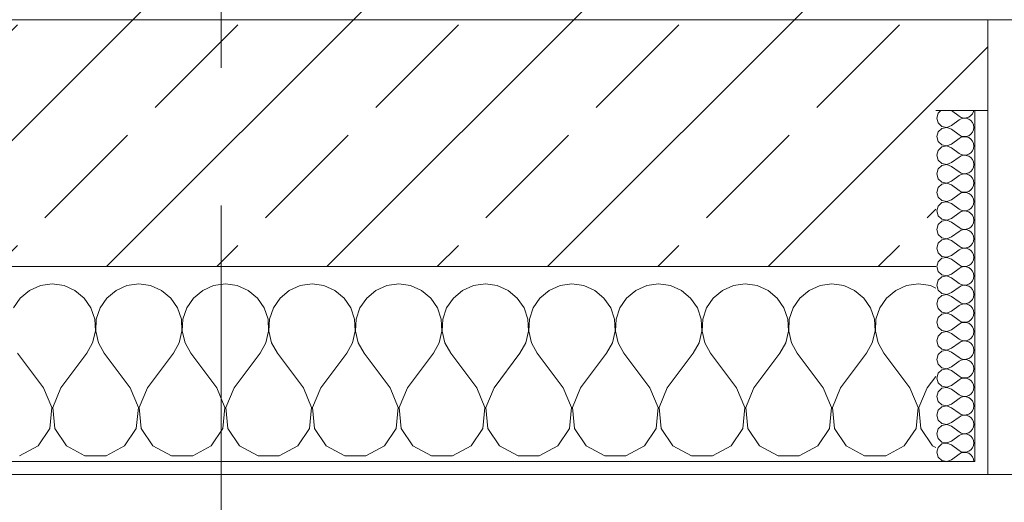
# Model space of a CAD drawing. Header units: metres. Extents: x -3.6 to 84.5, y -11 to 16.8.
# Tile 49 of 256: x 7.575 to 8.333, y -0.176 to 0.195. Entities that reach past the tile are written whole.
import ezdxf

# ---------------------------------------------------------------- set-up
doc = ezdxf.new("R2010")
doc.units = ezdxf.units.M
doc.header["$MEASUREMENT"] = 0
doc.linetypes.add('Strichlinie doppelt', pattern=[0.546806, 0.264583, -0.105833, 0.070556, -0.105833])
for name, color, linetype in [('451 - Universal.Achsen Raster', 7, 'Continuous'), ('604 - Struktur.Wand Aussen', 7, 'Continuous'), ('Neubau_653 - Abdeckung.TB Verkofferung', 7, 'Continuous')]:
    doc.layers.add(name, color=color, linetype=linetype)
pattern_1 = [(0, (0, 0), (0, 0.0866025), [0, -0.05]), (0, (0.025, 0.0433), (0, 0.0866025), [0, -0.05])]

# ---------------------------------------------------------------- blocks, each defined once
blk = doc.blocks.new('*X76')
at = {"layer": '604 - Struktur.Wand Aussen', "color": 7, "linetype": 'Continuous', "lineweight": 5}
for p, q in [((7.58248, -0.01331), (7.57539, -0.01918)), ((7.59089, -0.0096), (7.58248, -0.01331)), ((7.6, -0.00833), (7.59089, -0.0096)), ((7.60911, -0.0096), (7.6, -0.00833)), ((7.61752, -0.01331), (7.60911, -0.0096)), ((7.62461, -0.01918), (7.61752, -0.01331)), ((7.64914, -0.01331), (7.64206, -0.01918)), ((7.65756, -0.0096), (7.64914, -0.01331)), ((7.66667, -0.00833), (7.65756, -0.0096)), ((7.67578, -0.0096), (7.66667, -0.00833)), ((7.68419, -0.01331), (7.67578, -0.0096)), ((7.69127, -0.01918), (7.68419, -0.01331)), ((7.71581, -0.01331), (7.70873, -0.01918)), ((7.72422, -0.0096), (7.71581, -0.01331)), ((7.73333, -0.00833), (7.72422, -0.0096)), ((7.74244, -0.0096), (7.73333, -0.00833)), ((7.75086, -0.01331), (7.74244, -0.0096)), ((7.75794, -0.01918), (7.75086, -0.01331)), ((7.78248, -0.01331), (7.77539, -0.01918)), ((7.79089, -0.0096), (7.78248, -0.01331)), ((7.8, -0.00833), (7.79089, -0.0096)), ((7.80911, -0.0096), (7.8, -0.00833)), ((7.81752, -0.01331), (7.80911, -0.0096)), ((7.82461, -0.01918), (7.81752, -0.01331)), ((7.84914, -0.01331), (7.84206, -0.01918)), ((7.85756, -0.0096), (7.84914, -0.01331)), ((7.86667, -0.00833), (7.85756, -0.0096)), ((7.87578, -0.0096), (7.86667, -0.00833)), ((7.88419, -0.01331), (7.87578, -0.0096)), ((7.89127, -0.01918), (7.88419, -0.01331)), ((7.91581, -0.01331), (7.90873, -0.01918)), ((7.92422, -0.0096), (7.91581, -0.01331)), ((7.93333, -0.00833), (7.92422, -0.0096)), ((7.94244, -0.0096), (7.93333, -0.00833)), ((7.95086, -0.01331), (7.94244, -0.0096)), ((7.95794, -0.01918), (7.95086, -0.01331)), ((7.98248, -0.01331), (7.97539, -0.01918)), ((7.99089, -0.0096), (7.98248, -0.01331)), ((8, -0.00833), (7.99089, -0.0096)), ((8.00911, -0.0096), (8, -0.00833)), ((8.01752, -0.01331), (8.00911, -0.0096)), ((8.02461, -0.01918), (8.01752, -0.01331)), ((8.04914, -0.01331), (8.04206, -0.01918)), ((8.05756, -0.0096), (8.04914, -0.01331)), ((8.06667, -0.00833), (8.05756, -0.0096)), ((8.07578, -0.0096), (8.06667, -0.00833)), ((8.08419, -0.01331), (8.07578, -0.0096)), ((8.09127, -0.01918), (8.08419, -0.01331)), ((8.11581, -0.01331), (8.10873, -0.01918)), ((8.12422, -0.0096), (8.11581, -0.01331)), ((8.13333, -0.00833), (8.12422, -0.0096)), ((8.14244, -0.0096), (8.13333, -0.00833)), ((8.15086, -0.01331), (8.14244, -0.0096)), ((8.15794, -0.01918), (8.15086, -0.01331)), ((8.18248, -0.01331), (8.17539, -0.01918)), ((8.19089, -0.0096), (8.18248, -0.01331)), ((8.2, -0.00833), (8.19089, -0.0096)), ((8.20911, -0.0096), (8.2, -0.00833)), ((8.21752, -0.01331), (8.20911, -0.0096)), ((8.22461, -0.01918), (8.21752, -0.01331)), ((8.24914, -0.01331), (8.24206, -0.01918)), ((8.25756, -0.0096), (8.24914, -0.01331)), ((8.26667, -0.00833), (8.25756, -0.0096)), ((8.27578, -0.0096), (8.26667, -0.00833)), ((8.28, -0.01146), (8.27578, -0.0096)), ((7.57539, -0.01918), (7.57019, -0.02676)), ((7.62981, -0.02676), (7.62461, -0.01918)), ((7.64206, -0.01918), (7.63685, -0.02676)), ((7.69648, -0.02676), (7.69127, -0.01918)), ((7.70873, -0.01918), (7.70352, -0.02676)), ((7.76315, -0.02676), (7.75794, -0.01918)), ((7.77539, -0.01918), (7.77019, -0.02676)), ((7.82981, -0.02676), (7.82461, -0.01918)), ((7.84206, -0.01918), (7.83685, -0.02676)), ((7.89648, -0.02676), (7.89127, -0.01918)), ((7.90873, -0.01918), (7.90352, -0.02676)), ((7.96315, -0.02676), (7.95794, -0.01918)), ((7.97539, -0.01918), (7.97019, -0.02676)), ((8.02981, -0.02676), (8.02461, -0.01918)), ((8.04206, -0.01918), (8.03685, -0.02676)), ((8.09648, -0.02676), (8.09127, -0.01918)), ((8.10873, -0.01918), (8.10352, -0.02676)), ((8.16315, -0.02676), (8.15794, -0.01918)), ((8.17539, -0.01918), (8.17019, -0.02676)), ((8.22981, -0.02676), (8.22461, -0.01918)), ((8.24206, -0.01918), (8.23685, -0.02676)), ((7.63275, -0.03547), (7.62981, -0.02676)), ((7.63685, -0.02676), (7.63391, -0.03547)), ((7.69942, -0.03547), (7.69648, -0.02676)), ((7.70352, -0.02676), (7.70058, -0.03547)), ((7.76609, -0.03547), (7.76315, -0.02676)), ((7.77019, -0.02676), (7.76725, -0.03547)), ((7.83275, -0.03547), (7.82981, -0.02676)), ((7.83685, -0.02676), (7.83391, -0.03547)), ((7.89942, -0.03547), (7.89648, -0.02676)), ((7.90352, -0.02676), (7.90058, -0.03547)), ((7.96609, -0.03547), (7.96315, -0.02676)), ((7.97019, -0.02676), (7.96725, -0.03547)), ((8.03275, -0.03547), (8.02981, -0.02676)), ((8.03685, -0.02676), (8.03391, -0.03547)), ((8.09942, -0.03547), (8.09648, -0.02676)), ((8.10352, -0.02676), (8.10058, -0.03547)), ((8.16609, -0.03547), (8.16315, -0.02676)), ((8.17019, -0.02676), (8.16725, -0.03547)), ((8.23275, -0.03547), (8.22981, -0.02676)), ((8.23685, -0.02676), (8.23391, -0.03547)), ((7.6332, -0.04466), (7.63275, -0.03547)), ((7.63391, -0.03547), (7.63347, -0.04466)), ((7.69987, -0.04466), (7.69942, -0.03547)), ((7.70058, -0.03547), (7.70013, -0.04466)), ((7.76653, -0.04466), (7.76609, -0.03547)), ((7.76725, -0.03547), (7.7668, -0.04466)), ((7.8332, -0.04466), (7.83275, -0.03547)), ((7.83391, -0.03547), (7.83347, -0.04466)), ((7.89987, -0.04466), (7.89942, -0.03547)), ((7.90058, -0.03547), (7.90013, -0.04466)), ((7.96653, -0.04466), (7.96609, -0.03547)), ((7.96725, -0.03547), (7.9668, -0.04466)), ((8.0332, -0.04466), (8.03275, -0.03547)), ((8.03391, -0.03547), (8.03347, -0.04466)), ((8.09987, -0.04466), (8.09942, -0.03547)), ((8.10058, -0.03547), (8.10013, -0.04466)), ((8.16653, -0.04466), (8.16609, -0.03547)), ((8.16725, -0.03547), (8.1668, -0.04466)), ((8.2332, -0.04466), (8.23275, -0.03547)), ((8.23391, -0.03547), (8.23347, -0.04466)), ((7.63112, -0.05362), (7.6332, -0.04466)), ((7.63347, -0.04466), (7.63555, -0.05362)), ((7.69778, -0.05362), (7.69987, -0.04466)), ((7.70013, -0.04466), (7.70222, -0.05362)), ((7.76445, -0.05362), (7.76653, -0.04466)), ((7.7668, -0.04466), (7.76888, -0.05362)), ((7.83112, -0.05362), (7.8332, -0.04466)), ((7.83347, -0.04466), (7.83555, -0.05362)), ((7.89778, -0.05362), (7.89987, -0.04466)), ((7.90013, -0.04466), (7.90222, -0.05362)), ((7.96445, -0.05362), (7.96653, -0.04466)), ((7.9668, -0.04466), (7.96888, -0.05362)), ((8.03112, -0.05362), (8.0332, -0.04466)), ((8.03347, -0.04466), (8.03555, -0.05362)), ((8.09778, -0.05362), (8.09987, -0.04466)), ((8.10013, -0.04466), (8.10222, -0.05362)), ((8.16445, -0.05362), (8.16653, -0.04466)), ((8.1668, -0.04466), (8.16888, -0.05362)), ((8.23112, -0.05362), (8.2332, -0.04466)), ((8.23347, -0.04466), (8.23555, -0.05362)), ((7.62667, -0.06167), (7.63112, -0.05362)), ((7.63555, -0.05362), (7.64, -0.06167)), ((7.69333, -0.06167), (7.69778, -0.05362)), ((7.70222, -0.05362), (7.70667, -0.06167)), ((7.76, -0.06167), (7.76445, -0.05362)), ((7.76888, -0.05362), (7.77333, -0.06167)), ((7.82667, -0.06167), (7.83112, -0.05362)), ((7.83555, -0.05362), (7.84, -0.06167)), ((7.89333, -0.06167), (7.89778, -0.05362)), ((7.90222, -0.05362), (7.90667, -0.06167)), ((7.96, -0.06167), (7.96445, -0.05362)), ((7.96888, -0.05362), (7.97333, -0.06167)), ((8.02667, -0.06167), (8.03112, -0.05362)), ((8.03555, -0.05362), (8.04, -0.06167)), ((8.09333, -0.06167), (8.09778, -0.05362)), ((8.10222, -0.05362), (8.10667, -0.06167)), ((8.16, -0.06167), (8.16445, -0.05362)), ((8.16888, -0.05362), (8.17333, -0.06167)), ((8.22667, -0.06167), (8.23112, -0.05362)), ((8.23555, -0.05362), (8.24, -0.06167)), ((7.59333, -0.08833), (7.57333, -0.06167)), ((7.60667, -0.08833), (7.62667, -0.06167)), ((7.66, -0.08833), (7.64, -0.06167)), ((7.67333, -0.08833), (7.69333, -0.06167)), ((7.72667, -0.08833), (7.70667, -0.06167)), ((7.74, -0.08833), (7.76, -0.06167)), ((7.79333, -0.08833), (7.77333, -0.06167)), ((7.80667, -0.08833), (7.82667, -0.06167)), ((7.86, -0.08833), (7.84, -0.06167)), ((7.87333, -0.08833), (7.89333, -0.06167)), ((7.92667, -0.08833), (7.90667, -0.06167)), ((7.94, -0.08833), (7.96, -0.06167)), ((7.99333, -0.08833), (7.97333, -0.06167)), ((8.00667, -0.08833), (8.02667, -0.06167)), ((8.06, -0.08833), (8.04, -0.06167)), ((8.07333, -0.08833), (8.09333, -0.06167)), ((8.12667, -0.08833), (8.10667, -0.06167)), ((8.14, -0.08833), (8.16, -0.06167)), ((8.19333, -0.08833), (8.17333, -0.06167)), ((8.20667, -0.08833), (8.22667, -0.06167)), ((8.26, -0.08833), (8.24, -0.06167)), ((8.27333, -0.08833), (8.28, -0.07944)), ((7.59962, -0.1033), (7.59333, -0.08833)), ((7.60667, -0.08833), (7.60038, -0.1033)), ((7.66629, -0.1033), (7.66, -0.08833)), ((7.67333, -0.08833), (7.66705, -0.1033)), ((7.73295, -0.1033), (7.72667, -0.08833)), ((7.74, -0.08833), (7.73371, -0.1033)), ((7.79962, -0.1033), (7.79333, -0.08833)), ((7.80667, -0.08833), (7.80038, -0.1033)), ((7.86629, -0.1033), (7.86, -0.08833)), ((7.87333, -0.08833), (7.86705, -0.1033)), ((7.93295, -0.1033), (7.92667, -0.08833)), ((7.94, -0.08833), (7.93371, -0.1033)), ((7.99962, -0.1033), (7.99333, -0.08833)), ((8.00667, -0.08833), (8.00038, -0.1033)), ((8.06629, -0.1033), (8.06, -0.08833)), ((8.07333, -0.08833), (8.06705, -0.1033)), ((8.13295, -0.1033), (8.12667, -0.08833)), ((8.14, -0.08833), (8.13371, -0.1033)), ((8.19962, -0.1033), (8.19333, -0.08833)), ((8.20667, -0.08833), (8.20038, -0.1033)), ((8.26629, -0.1033), (8.26, -0.08833)), ((8.27333, -0.08833), (8.26705, -0.1033)), ((7.59808, -0.11947), (7.59962, -0.1033)), ((7.60038, -0.1033), (7.60192, -0.11947)), ((7.66475, -0.11947), (7.66629, -0.1033)), ((7.66705, -0.1033), (7.66858, -0.11947)), ((7.73142, -0.11947), (7.73295, -0.1033)), ((7.73371, -0.1033), (7.73525, -0.11947)), ((7.79808, -0.11947), (7.79962, -0.1033)), ((7.80038, -0.1033), (7.80192, -0.11947)), ((7.86475, -0.11947), (7.86629, -0.1033)), ((7.86705, -0.1033), (7.86858, -0.11947)), ((7.93142, -0.11947), (7.93295, -0.1033)), ((7.93371, -0.1033), (7.93525, -0.11947)), ((7.99808, -0.11947), (7.99962, -0.1033)), ((8.00038, -0.1033), (8.00192, -0.11947)), ((8.06475, -0.11947), (8.06629, -0.1033)), ((8.06705, -0.1033), (8.06858, -0.11947)), ((8.13142, -0.11947), (8.13295, -0.1033)), ((8.13371, -0.1033), (8.13525, -0.11947)), ((8.19808, -0.11947), (8.19962, -0.1033)), ((8.20038, -0.1033), (8.20192, -0.11947)), ((8.26475, -0.11947), (8.26629, -0.1033)), ((8.26705, -0.1033), (8.26858, -0.11947)), ((7.5891, -0.13299), (7.59808, -0.11947)), ((7.60192, -0.11947), (7.6109, -0.13299)), ((7.65576, -0.13299), (7.66475, -0.11947)), ((7.66858, -0.11947), (7.67757, -0.13299)), ((7.72243, -0.13299), (7.73142, -0.11947)), ((7.73525, -0.11947), (7.74424, -0.13299)), ((7.7891, -0.13299), (7.79808, -0.11947)), ((7.80192, -0.11947), (7.8109, -0.13299)), ((7.85576, -0.13299), (7.86475, -0.11947)), ((7.86858, -0.11947), (7.87757, -0.13299)), ((7.92243, -0.13299), (7.93142, -0.11947)), ((7.93525, -0.11947), (7.94424, -0.13299)), ((7.9891, -0.13299), (7.99808, -0.11947)), ((8.00192, -0.11947), (8.0109, -0.13299)), ((8.05576, -0.13299), (8.06475, -0.11947)), ((8.06858, -0.11947), (8.07757, -0.13299)), ((8.12243, -0.13299), (8.13142, -0.11947)), ((8.13525, -0.11947), (8.14424, -0.13299)), ((8.1891, -0.13299), (8.19808, -0.11947)), ((8.20192, -0.11947), (8.2109, -0.13299)), ((8.25576, -0.13299), (8.26475, -0.11947)), ((8.26858, -0.11947), (8.27757, -0.13299)), ((7.57479, -0.14066), (7.5891, -0.13299)), ((7.6109, -0.13299), (7.62521, -0.14066)), ((7.64145, -0.14066), (7.65576, -0.13299)), ((7.67757, -0.13299), (7.69188, -0.14066)), ((7.70812, -0.14066), (7.72243, -0.13299)), ((7.74424, -0.13299), (7.75855, -0.14066)), ((7.77479, -0.14066), (7.7891, -0.13299)), ((7.8109, -0.13299), (7.82521, -0.14066)), ((7.84145, -0.14066), (7.85576, -0.13299)), ((7.87757, -0.13299), (7.89188, -0.14066)), ((7.90812, -0.14066), (7.92243, -0.13299)), ((7.94424, -0.13299), (7.95855, -0.14066)), ((7.97479, -0.14066), (7.9891, -0.13299)), ((8.0109, -0.13299), (8.02521, -0.14066)), ((8.04145, -0.14066), (8.05576, -0.13299)), ((8.07757, -0.13299), (8.09188, -0.14066)), ((8.10812, -0.14066), (8.12243, -0.13299)), ((8.14424, -0.13299), (8.15855, -0.14066)), ((8.17479, -0.14066), (8.1891, -0.13299)), ((8.2109, -0.13299), (8.22521, -0.14066)), ((8.24145, -0.14066), (8.25576, -0.13299)), ((8.27757, -0.13299), (8.28, -0.13429)), ((7.62521, -0.14066), (7.64145, -0.14066)), ((7.69188, -0.14066), (7.70812, -0.14066)), ((7.75855, -0.14066), (7.77479, -0.14066)), ((7.82521, -0.14066), (7.84145, -0.14066)), ((7.89188, -0.14066), (7.90812, -0.14066)), ((7.95855, -0.14066), (7.97479, -0.14066)), ((8.02521, -0.14066), (8.04145, -0.14066)), ((8.09188, -0.14066), (8.10812, -0.14066)), ((8.15855, -0.14066), (8.17479, -0.14066)), ((8.22521, -0.14066), (8.24145, -0.14066))]:
    blk.add_line(p, q, dxfattribs=at)
blk = doc.blocks.new('*X111')
at = {"layer": '604 - Struktur.Wand Aussen', "color": 7, "linetype": 'Continuous', "lineweight": 5}
for p, q in [((8.28178, 0.12304), (8.28071, 0.11929)), ((8.28392, 0.125), (8.28178, 0.12304)), ((8.29214, 0.125), (8.29786, 0.12071)), ((8.30696, 0.12116), (8.30822, 0.12267)), ((8.30822, 0.12267), (8.30901, 0.12448)), ((8.30901, 0.12448), (8.30909, 0.125)), ((8.28071, 0.11929), (8.28178, 0.11553)), ((8.28178, 0.11553), (8.28466, 0.1129)), ((8.29214, 0.11357), (8.29786, 0.11786)), ((8.29786, 0.12071), (8.29958, 0.11976)), ((8.29958, 0.11881), (8.29786, 0.11786)), ((8.29958, 0.11976), (8.3015, 0.11931)), ((8.3015, 0.11926), (8.29958, 0.11881)), ((8.3015, 0.11931), (8.30347, 0.11941)), ((8.30347, 0.11916), (8.3015, 0.11926)), ((8.30347, 0.11941), (8.30534, 0.12004)), ((8.30534, 0.11853), (8.30347, 0.11916)), ((8.30534, 0.12004), (8.30696, 0.12116)), ((8.30696, 0.11742), (8.30534, 0.11853)), ((8.30822, 0.1159), (8.30696, 0.11742)), ((8.30901, 0.11409), (8.30822, 0.1159)), ((8.30929, 0.11214), (8.30901, 0.11409)), ((8.28178, 0.10876), (8.28071, 0.105)), ((8.28466, 0.11139), (8.28178, 0.10876)), ((8.28466, 0.1129), (8.2885, 0.11217)), ((8.2885, 0.11211), (8.28466, 0.11139)), ((8.2885, 0.11217), (8.29214, 0.11357)), ((8.29214, 0.11071), (8.2885, 0.11211)), ((8.29214, 0.11071), (8.29786, 0.10643)), ((8.29786, 0.10643), (8.29958, 0.10547)), ((8.30534, 0.10575), (8.30696, 0.10687)), ((8.30696, 0.10687), (8.30822, 0.10839)), ((8.30822, 0.10839), (8.30901, 0.11019)), ((8.30901, 0.11019), (8.30929, 0.11214)), ((8.28071, 0.105), (8.28178, 0.10124)), ((8.28178, 0.10124), (8.28466, 0.09861)), ((8.28466, 0.09861), (8.2885, 0.09789)), ((8.2885, 0.09789), (8.29214, 0.09929)), ((8.29214, 0.09929), (8.29786, 0.10357)), ((8.29958, 0.10453), (8.29786, 0.10357)), ((8.29958, 0.10547), (8.3015, 0.10503)), ((8.3015, 0.10497), (8.29958, 0.10453)), ((8.3015, 0.10503), (8.30347, 0.10512)), ((8.30347, 0.10488), (8.3015, 0.10497)), ((8.30347, 0.10512), (8.30534, 0.10575)), ((8.30534, 0.10425), (8.30347, 0.10488)), ((8.30696, 0.10313), (8.30534, 0.10425)), ((8.30822, 0.10161), (8.30696, 0.10313)), ((8.30901, 0.09981), (8.30822, 0.10161)), ((8.30929, 0.09786), (8.30901, 0.09981)), ((8.28178, 0.09447), (8.28071, 0.09071)), ((8.28466, 0.0971), (8.28178, 0.09447)), ((8.2885, 0.09783), (8.28466, 0.0971)), ((8.29214, 0.09643), (8.2885, 0.09783)), ((8.29214, 0.09643), (8.29786, 0.09214)), ((8.29786, 0.09214), (8.29958, 0.09119)), ((8.29958, 0.09119), (8.3015, 0.09074)), ((8.30347, 0.09084), (8.30534, 0.09147)), ((8.30534, 0.09147), (8.30696, 0.09258)), ((8.30696, 0.09258), (8.30822, 0.0941)), ((8.30822, 0.0941), (8.30901, 0.09591)), ((8.30901, 0.09591), (8.30929, 0.09786)), ((8.28071, 0.09071), (8.28178, 0.08696)), ((8.28178, 0.08696), (8.28466, 0.08433)), ((8.28466, 0.08433), (8.2885, 0.0836)), ((8.2885, 0.08354), (8.28466, 0.08282)), ((8.2885, 0.0836), (8.29214, 0.085)), ((8.29214, 0.08214), (8.2885, 0.08354)), ((8.29214, 0.085), (8.29786, 0.08929)), ((8.29958, 0.09024), (8.29786, 0.08929)), ((8.3015, 0.09069), (8.29958, 0.09024)), ((8.3015, 0.09074), (8.30347, 0.09084)), ((8.30347, 0.09059), (8.3015, 0.09069)), ((8.30534, 0.08996), (8.30347, 0.09059)), ((8.30696, 0.08884), (8.30534, 0.08996)), ((8.30822, 0.08733), (8.30696, 0.08884)), ((8.30901, 0.08552), (8.30822, 0.08733)), ((8.30929, 0.08357), (8.30901, 0.08552)), ((8.30901, 0.08162), (8.30929, 0.08357)), ((8.28178, 0.08018), (8.28071, 0.07643)), ((8.28071, 0.07643), (8.28178, 0.07267)), ((8.28466, 0.08282), (8.28178, 0.08018)), ((8.29214, 0.08214), (8.29786, 0.07786)), ((8.29786, 0.07786), (8.29958, 0.0769)), ((8.29958, 0.07595), (8.29786, 0.075)), ((8.29958, 0.0769), (8.3015, 0.07646)), ((8.3015, 0.0764), (8.29958, 0.07595)), ((8.3015, 0.07646), (8.30347, 0.07655)), ((8.30347, 0.0763), (8.3015, 0.0764)), ((8.30347, 0.07655), (8.30534, 0.07718)), ((8.30534, 0.07567), (8.30347, 0.0763)), ((8.30534, 0.07718), (8.30696, 0.0783)), ((8.30696, 0.0783), (8.30822, 0.07982)), ((8.30822, 0.07982), (8.30901, 0.08162)), ((8.28178, 0.07267), (8.28466, 0.07004)), ((8.28466, 0.06853), (8.28178, 0.0659)), ((8.28466, 0.07004), (8.2885, 0.06931)), ((8.2885, 0.06926), (8.28466, 0.06853)), ((8.2885, 0.06931), (8.29214, 0.07071)), ((8.29214, 0.06786), (8.2885, 0.06926)), ((8.29214, 0.07071), (8.29786, 0.075)), ((8.30696, 0.07456), (8.30534, 0.07567)), ((8.30822, 0.07304), (8.30696, 0.07456)), ((8.30901, 0.07124), (8.30822, 0.07304)), ((8.30929, 0.06929), (8.30901, 0.07124)), ((8.30901, 0.06733), (8.30929, 0.06929)), ((8.28178, 0.0659), (8.28071, 0.06214)), ((8.28071, 0.06214), (8.28178, 0.05839)), ((8.29214, 0.06786), (8.29786, 0.06357)), ((8.29214, 0.05643), (8.29786, 0.06071)), ((8.29786, 0.06357), (8.29958, 0.06262)), ((8.29958, 0.06167), (8.29786, 0.06071)), ((8.29958, 0.06262), (8.3015, 0.06217)), ((8.3015, 0.06211), (8.29958, 0.06167)), ((8.3015, 0.06217), (8.30347, 0.06227)), ((8.30347, 0.06202), (8.3015, 0.06211)), ((8.30347, 0.06227), (8.30534, 0.0629)), ((8.30534, 0.06139), (8.30347, 0.06202)), ((8.30534, 0.0629), (8.30696, 0.06401)), ((8.30696, 0.06027), (8.30534, 0.06139)), ((8.30696, 0.06401), (8.30822, 0.06553)), ((8.30822, 0.06553), (8.30901, 0.06733)), ((8.28178, 0.05839), (8.28466, 0.05575)), ((8.28466, 0.05425), (8.28178, 0.05161)), ((8.28466, 0.05575), (8.2885, 0.05503)), ((8.2885, 0.05497), (8.28466, 0.05425)), ((8.2885, 0.05503), (8.29214, 0.05643)), ((8.29214, 0.05357), (8.2885, 0.05497)), ((8.29214, 0.05357), (8.29786, 0.04929)), ((8.30822, 0.05876), (8.30696, 0.06027)), ((8.30901, 0.05695), (8.30822, 0.05876)), ((8.30822, 0.05124), (8.30901, 0.05305)), ((8.30929, 0.055), (8.30901, 0.05695)), ((8.30901, 0.05305), (8.30929, 0.055)), ((8.28178, 0.05161), (8.28071, 0.04786)), ((8.28071, 0.04786), (8.28178, 0.0441)), ((8.29214, 0.04214), (8.29786, 0.04643)), ((8.29786, 0.04929), (8.29958, 0.04833)), ((8.29958, 0.04738), (8.29786, 0.04643)), ((8.29958, 0.04833), (8.3015, 0.04789)), ((8.3015, 0.04783), (8.29958, 0.04738)), ((8.3015, 0.04789), (8.30347, 0.04798)), ((8.30347, 0.04773), (8.3015, 0.04783)), ((8.30347, 0.04798), (8.30534, 0.04861)), ((8.30534, 0.0471), (8.30347, 0.04773)), ((8.30534, 0.04861), (8.30696, 0.04973)), ((8.30696, 0.04599), (8.30534, 0.0471)), ((8.30696, 0.04973), (8.30822, 0.05124)), ((8.30822, 0.04447), (8.30696, 0.04599)), ((8.28178, 0.0441), (8.28466, 0.04147)), ((8.28466, 0.03996), (8.28178, 0.03733)), ((8.28466, 0.04147), (8.2885, 0.04074)), ((8.2885, 0.04069), (8.28466, 0.03996)), ((8.2885, 0.04074), (8.29214, 0.04214)), ((8.29214, 0.03929), (8.2885, 0.04069)), ((8.29214, 0.03929), (8.29786, 0.035)), ((8.30901, 0.04267), (8.30822, 0.04447)), ((8.30822, 0.03696), (8.30901, 0.03876)), ((8.30929, 0.04071), (8.30901, 0.04267)), ((8.30901, 0.03876), (8.30929, 0.04071)), ((8.28178, 0.03733), (8.28071, 0.03357)), ((8.28071, 0.03357), (8.28178, 0.02982)), ((8.29214, 0.02786), (8.29786, 0.03214)), ((8.29786, 0.035), (8.29958, 0.03405)), ((8.29958, 0.0331), (8.29786, 0.03214)), ((8.29958, 0.03405), (8.3015, 0.0336)), ((8.3015, 0.03354), (8.29958, 0.0331)), ((8.3015, 0.0336), (8.30347, 0.0337)), ((8.30347, 0.03345), (8.3015, 0.03354)), ((8.30347, 0.0337), (8.30534, 0.03433)), ((8.30534, 0.03282), (8.30347, 0.03345)), ((8.30534, 0.03433), (8.30696, 0.03544)), ((8.30696, 0.0317), (8.30534, 0.03282)), ((8.30696, 0.03544), (8.30822, 0.03696)), ((8.30822, 0.03018), (8.30696, 0.0317)), ((8.28178, 0.02304), (8.28071, 0.01929)), ((8.28178, 0.02982), (8.28466, 0.02718)), ((8.28466, 0.02567), (8.28178, 0.02304)), ((8.28466, 0.02718), (8.2885, 0.02646)), ((8.2885, 0.0264), (8.28466, 0.02567)), ((8.2885, 0.02646), (8.29214, 0.02786)), ((8.29214, 0.025), (8.2885, 0.0264)), ((8.29214, 0.025), (8.29786, 0.02071)), ((8.30901, 0.02838), (8.30822, 0.03018)), ((8.30822, 0.02267), (8.30901, 0.02448)), ((8.30929, 0.02643), (8.30901, 0.02838)), ((8.30901, 0.02448), (8.30929, 0.02643)), ((8.28071, 0.01929), (8.28178, 0.01553)), ((8.28178, 0.01553), (8.28466, 0.0129)), ((8.29214, 0.01357), (8.29786, 0.01786)), ((8.29786, 0.02071), (8.29958, 0.01976)), ((8.29958, 0.01881), (8.29786, 0.01786)), ((8.29958, 0.01976), (8.3015, 0.01931)), ((8.3015, 0.01926), (8.29958, 0.01881)), ((8.3015, 0.01931), (8.30347, 0.01941)), ((8.30347, 0.01916), (8.3015, 0.01926)), ((8.30347, 0.01941), (8.30534, 0.02004)), ((8.30534, 0.01853), (8.30347, 0.01916)), ((8.30534, 0.02004), (8.30696, 0.02116)), ((8.30696, 0.01742), (8.30534, 0.01853)), ((8.30696, 0.02116), (8.30822, 0.02267)), ((8.30822, 0.0159), (8.30696, 0.01742)), ((8.30901, 0.01409), (8.30822, 0.0159)), ((8.28178, 0.00876), (8.28071, 0.005)), ((8.28466, 0.01139), (8.28178, 0.00876)), ((8.28466, 0.0129), (8.2885, 0.01217)), ((8.2885, 0.01211), (8.28466, 0.01139)), ((8.2885, 0.01217), (8.29214, 0.01357)), ((8.29214, 0.01071), (8.2885, 0.01211)), ((8.29214, 0.01071), (8.29786, 0.00643)), ((8.30696, 0.00687), (8.30822, 0.00839)), ((8.30822, 0.00839), (8.30901, 0.01019)), ((8.30929, 0.01214), (8.30901, 0.01409)), ((8.30901, 0.01019), (8.30929, 0.01214)), ((8.28071, 0.005), (8.28178, 0.00124)), ((8.28178, 0.00124), (8.28466, -0.00139)), ((8.29214, -0.00071), (8.29786, 0.00357)), ((8.29786, 0.00643), (8.29958, 0.00547)), ((8.29958, 0.00453), (8.29786, 0.00357)), ((8.29958, 0.00547), (8.3015, 0.00503)), ((8.3015, 0.00497), (8.29958, 0.00453)), ((8.3015, 0.00503), (8.30347, 0.00512)), ((8.30347, 0.00488), (8.3015, 0.00497)), ((8.30347, 0.00512), (8.30534, 0.00575)), ((8.30534, 0.00425), (8.30347, 0.00488)), ((8.30534, 0.00575), (8.30696, 0.00687)), ((8.30696, 0.00313), (8.30534, 0.00425)), ((8.30822, 0.00161), (8.30696, 0.00313)), ((8.30901, -0.00019), (8.30822, 0.00161)), ((8.28178, -0.00553), (8.28071, -0.00929)), ((8.28466, -0.0029), (8.28178, -0.00553)), ((8.28466, -0.00139), (8.2885, -0.00211)), ((8.2885, -0.00217), (8.28466, -0.0029)), ((8.2885, -0.00211), (8.29214, -0.00071)), ((8.29214, -0.00357), (8.2885, -0.00217)), ((8.29214, -0.00357), (8.29786, -0.00786)), ((8.30534, -0.00853), (8.30696, -0.00742)), ((8.30696, -0.00742), (8.30822, -0.0059)), ((8.30822, -0.0059), (8.30901, -0.00409)), ((8.30929, -0.00214), (8.30901, -0.00019)), ((8.30901, -0.00409), (8.30929, -0.00214)), ((8.28071, -0.00929), (8.28178, -0.01304)), ((8.28178, -0.01304), (8.28466, -0.01567)), ((8.2885, -0.0164), (8.29214, -0.015)), ((8.29214, -0.015), (8.29786, -0.01071)), ((8.29786, -0.00786), (8.29958, -0.00881)), ((8.29958, -0.00976), (8.29786, -0.01071)), ((8.29958, -0.00881), (8.3015, -0.00926)), ((8.3015, -0.00931), (8.29958, -0.00976)), ((8.3015, -0.00926), (8.30347, -0.00916)), ((8.30347, -0.00941), (8.3015, -0.00931)), ((8.30347, -0.00916), (8.30534, -0.00853)), ((8.30534, -0.01004), (8.30347, -0.00941)), ((8.30696, -0.01116), (8.30534, -0.01004)), ((8.30822, -0.01267), (8.30696, -0.01116)), ((8.30901, -0.01448), (8.30822, -0.01267)), ((8.30929, -0.01643), (8.30901, -0.01448)), ((8.28178, -0.01982), (8.28071, -0.02357)), ((8.28466, -0.01718), (8.28178, -0.01982)), ((8.28466, -0.01567), (8.2885, -0.0164)), ((8.2885, -0.01646), (8.28466, -0.01718)), ((8.29214, -0.01786), (8.2885, -0.01646)), ((8.29214, -0.01786), (8.29786, -0.02214)), ((8.29786, -0.02214), (8.29958, -0.0231)), ((8.30534, -0.02282), (8.30696, -0.0217)), ((8.30696, -0.0217), (8.30822, -0.02018)), ((8.30822, -0.02018), (8.30901, -0.01838)), ((8.30901, -0.01838), (8.30929, -0.01643)), ((8.28071, -0.02357), (8.28178, -0.02733)), ((8.28178, -0.02733), (8.28466, -0.02996)), ((8.28466, -0.02996), (8.2885, -0.03069)), ((8.2885, -0.03069), (8.29214, -0.02929)), ((8.29214, -0.02929), (8.29786, -0.025)), ((8.29958, -0.02405), (8.29786, -0.025)), ((8.29958, -0.0231), (8.3015, -0.02354)), ((8.3015, -0.0236), (8.29958, -0.02405)), ((8.3015, -0.02354), (8.30347, -0.02345)), ((8.30347, -0.0237), (8.3015, -0.0236)), ((8.30347, -0.02345), (8.30534, -0.02282)), ((8.30534, -0.02433), (8.30347, -0.0237)), ((8.30696, -0.02544), (8.30534, -0.02433)), ((8.30822, -0.02696), (8.30696, -0.02544)), ((8.30901, -0.02876), (8.30822, -0.02696)), ((8.30929, -0.03071), (8.30901, -0.02876)), ((8.28178, -0.0341), (8.28071, -0.03786)), ((8.28071, -0.03786), (8.28178, -0.04161)), ((8.28466, -0.03147), (8.28178, -0.0341)), ((8.2885, -0.03074), (8.28466, -0.03147)), ((8.29214, -0.03214), (8.2885, -0.03074)), ((8.29214, -0.03214), (8.29786, -0.03643)), ((8.29786, -0.03643), (8.29958, -0.03738)), ((8.29958, -0.03738), (8.3015, -0.03783)), ((8.3015, -0.03783), (8.30347, -0.03773)), ((8.30347, -0.03773), (8.30534, -0.0371)), ((8.30534, -0.0371), (8.30696, -0.03599)), ((8.30696, -0.03599), (8.30822, -0.03447)), ((8.30822, -0.03447), (8.30901, -0.03267)), ((8.30901, -0.03267), (8.30929, -0.03071)), ((8.28178, -0.04161), (8.28466, -0.04425)), ((8.28466, -0.04425), (8.2885, -0.04497)), ((8.2885, -0.04503), (8.28466, -0.04575)), ((8.2885, -0.04497), (8.29214, -0.04357)), ((8.29214, -0.04643), (8.2885, -0.04503)), ((8.29214, -0.04357), (8.29786, -0.03929)), ((8.29958, -0.03833), (8.29786, -0.03929)), ((8.3015, -0.03789), (8.29958, -0.03833)), ((8.30347, -0.03798), (8.3015, -0.03789)), ((8.30534, -0.03861), (8.30347, -0.03798)), ((8.30696, -0.03973), (8.30534, -0.03861)), ((8.30822, -0.04124), (8.30696, -0.03973)), ((8.30901, -0.04305), (8.30822, -0.04124)), ((8.30929, -0.045), (8.30901, -0.04305)), ((8.30901, -0.04695), (8.30929, -0.045)), ((8.28178, -0.04839), (8.28071, -0.05214)), ((8.28071, -0.05214), (8.28178, -0.0559)), ((8.28466, -0.04575), (8.28178, -0.04839)), ((8.29214, -0.04643), (8.29786, -0.05071)), ((8.29786, -0.05071), (8.29958, -0.05167)), ((8.29958, -0.05262), (8.29786, -0.05357)), ((8.29958, -0.05167), (8.3015, -0.05211)), ((8.3015, -0.05217), (8.29958, -0.05262)), ((8.3015, -0.05211), (8.30347, -0.05202)), ((8.30347, -0.05227), (8.3015, -0.05217)), ((8.30347, -0.05202), (8.30534, -0.05139)), ((8.30534, -0.0529), (8.30347, -0.05227)), ((8.30534, -0.05139), (8.30696, -0.05027)), ((8.30696, -0.05401), (8.30534, -0.0529)), ((8.30696, -0.05027), (8.30822, -0.04876)), ((8.30822, -0.04876), (8.30901, -0.04695)), ((8.28178, -0.0559), (8.28466, -0.05853)), ((8.28466, -0.06004), (8.28178, -0.06267)), ((8.28466, -0.05853), (8.2885, -0.05926)), ((8.2885, -0.05931), (8.28466, -0.06004)), ((8.2885, -0.05926), (8.29214, -0.05786)), ((8.29214, -0.06071), (8.2885, -0.05931)), ((8.29214, -0.05786), (8.29786, -0.05357)), ((8.30822, -0.05553), (8.30696, -0.05401)), ((8.30901, -0.05733), (8.30822, -0.05553)), ((8.30929, -0.05929), (8.30901, -0.05733)), ((8.30901, -0.06124), (8.30929, -0.05929)), ((8.28178, -0.06267), (8.28071, -0.06643)), ((8.28071, -0.06643), (8.28178, -0.07018)), ((8.29214, -0.06071), (8.29786, -0.065)), ((8.29214, -0.07214), (8.29786, -0.06786)), ((8.29786, -0.065), (8.29958, -0.06595)), ((8.29958, -0.0669), (8.29786, -0.06786)), ((8.29958, -0.06595), (8.3015, -0.0664)), ((8.3015, -0.06646), (8.29958, -0.0669)), ((8.3015, -0.0664), (8.30347, -0.0663)), ((8.30347, -0.06655), (8.3015, -0.06646)), ((8.30347, -0.0663), (8.30534, -0.06567)), ((8.30534, -0.06718), (8.30347, -0.06655)), ((8.30534, -0.06567), (8.30696, -0.06456)), ((8.30696, -0.0683), (8.30534, -0.06718)), ((8.30696, -0.06456), (8.30822, -0.06304)), ((8.30822, -0.06304), (8.30901, -0.06124)), ((8.28178, -0.07018), (8.28466, -0.07282)), ((8.28466, -0.07433), (8.28178, -0.07696)), ((8.28466, -0.07282), (8.2885, -0.07354)), ((8.2885, -0.0736), (8.28466, -0.07433)), ((8.2885, -0.07354), (8.29214, -0.07214)), ((8.29214, -0.075), (8.2885, -0.0736)), ((8.29214, -0.075), (8.29786, -0.07929)), ((8.30822, -0.06982), (8.30696, -0.0683)), ((8.30901, -0.07162), (8.30822, -0.06982)), ((8.30822, -0.07733), (8.30901, -0.07552)), ((8.30929, -0.07357), (8.30901, -0.07162)), ((8.30901, -0.07552), (8.30929, -0.07357)), ((8.28178, -0.07696), (8.28071, -0.08071)), ((8.28071, -0.08071), (8.28178, -0.08447)), ((8.29214, -0.08643), (8.29786, -0.08214)), ((8.29786, -0.07929), (8.29958, -0.08024)), ((8.29958, -0.08119), (8.29786, -0.08214)), ((8.29958, -0.08024), (8.3015, -0.08069)), ((8.3015, -0.08074), (8.29958, -0.08119)), ((8.3015, -0.08069), (8.30347, -0.08059)), ((8.30347, -0.08084), (8.3015, -0.08074)), ((8.30347, -0.08059), (8.30534, -0.07996)), ((8.30534, -0.08147), (8.30347, -0.08084)), ((8.30534, -0.07996), (8.30696, -0.07884)), ((8.30696, -0.08258), (8.30534, -0.08147)), ((8.30696, -0.07884), (8.30822, -0.07733)), ((8.30822, -0.0841), (8.30696, -0.08258)), ((8.28178, -0.08447), (8.28466, -0.0871)), ((8.28466, -0.08861), (8.28178, -0.09124)), ((8.28466, -0.0871), (8.2885, -0.08783)), ((8.2885, -0.08789), (8.28466, -0.08861)), ((8.2885, -0.08783), (8.29214, -0.08643)), ((8.29214, -0.08929), (8.2885, -0.08789)), ((8.29214, -0.08929), (8.29786, -0.09357)), ((8.30901, -0.08591), (8.30822, -0.0841)), ((8.30822, -0.09161), (8.30901, -0.08981)), ((8.30929, -0.08786), (8.30901, -0.08591)), ((8.30901, -0.08981), (8.30929, -0.08786)), ((8.28178, -0.09124), (8.28071, -0.095)), ((8.28071, -0.095), (8.28178, -0.09876)), ((8.29214, -0.10071), (8.29786, -0.09643)), ((8.29786, -0.09357), (8.29958, -0.09453)), ((8.29958, -0.09547), (8.29786, -0.09643)), ((8.29958, -0.09453), (8.3015, -0.09497)), ((8.3015, -0.09503), (8.29958, -0.09547)), ((8.3015, -0.09497), (8.30347, -0.09488)), ((8.30347, -0.09512), (8.3015, -0.09503)), ((8.30347, -0.09488), (8.30534, -0.09425)), ((8.30534, -0.09575), (8.30347, -0.09512)), ((8.30534, -0.09425), (8.30696, -0.09313)), ((8.30696, -0.09687), (8.30534, -0.09575)), ((8.30696, -0.09313), (8.30822, -0.09161)), ((8.30822, -0.09839), (8.30696, -0.09687)), ((8.30901, -0.10019), (8.30822, -0.09839)), ((8.28178, -0.10553), (8.28071, -0.10929)), ((8.28178, -0.09876), (8.28466, -0.10139)), ((8.28466, -0.1029), (8.28178, -0.10553)), ((8.28466, -0.10139), (8.2885, -0.10211)), ((8.2885, -0.10217), (8.28466, -0.1029)), ((8.2885, -0.10211), (8.29214, -0.10071)), ((8.29214, -0.10357), (8.2885, -0.10217)), ((8.29214, -0.10357), (8.29786, -0.10786)), ((8.30696, -0.10742), (8.30822, -0.1059)), ((8.30822, -0.1059), (8.30901, -0.10409)), ((8.30929, -0.10214), (8.30901, -0.10019)), ((8.30901, -0.10409), (8.30929, -0.10214)), ((8.28071, -0.10929), (8.28178, -0.11304)), ((8.28178, -0.11304), (8.28466, -0.11567)), ((8.29214, -0.115), (8.29786, -0.11071)), ((8.29786, -0.10786), (8.29958, -0.10881)), ((8.29958, -0.10976), (8.29786, -0.11071)), ((8.29958, -0.10881), (8.3015, -0.10926)), ((8.3015, -0.10931), (8.29958, -0.10976)), ((8.3015, -0.10926), (8.30347, -0.10916)), ((8.30347, -0.10941), (8.3015, -0.10931)), ((8.30347, -0.10916), (8.30534, -0.10853)), ((8.30534, -0.11004), (8.30347, -0.10941)), ((8.30534, -0.10853), (8.30696, -0.10742)), ((8.30696, -0.11116), (8.30534, -0.11004)), ((8.30822, -0.11267), (8.30696, -0.11116)), ((8.30901, -0.11448), (8.30822, -0.11267)), ((8.28178, -0.11982), (8.28071, -0.12357)), ((8.28466, -0.11718), (8.28178, -0.11982)), ((8.28466, -0.11567), (8.2885, -0.1164)), ((8.2885, -0.11646), (8.28466, -0.11718)), ((8.2885, -0.1164), (8.29214, -0.115)), ((8.29214, -0.11786), (8.2885, -0.11646)), ((8.29214, -0.11786), (8.29786, -0.12214)), ((8.30696, -0.1217), (8.30822, -0.12018)), ((8.30822, -0.12018), (8.30901, -0.11838)), ((8.30929, -0.11643), (8.30901, -0.11448)), ((8.30901, -0.11838), (8.30929, -0.11643)), ((8.28071, -0.12357), (8.28178, -0.12733)), ((8.28178, -0.12733), (8.28466, -0.12996)), ((8.29214, -0.12929), (8.29786, -0.125)), ((8.29786, -0.12214), (8.29958, -0.1231)), ((8.29958, -0.12405), (8.29786, -0.125)), ((8.29958, -0.1231), (8.3015, -0.12354)), ((8.3015, -0.1236), (8.29958, -0.12405)), ((8.3015, -0.12354), (8.30347, -0.12345)), ((8.30347, -0.1237), (8.3015, -0.1236)), ((8.30347, -0.12345), (8.30534, -0.12282)), ((8.30534, -0.12433), (8.30347, -0.1237)), ((8.30534, -0.12282), (8.30696, -0.1217)), ((8.30696, -0.12544), (8.30534, -0.12433)), ((8.30822, -0.12696), (8.30696, -0.12544)), ((8.30901, -0.12876), (8.30822, -0.12696)), ((8.30929, -0.13071), (8.30901, -0.12876)), ((8.28178, -0.1341), (8.28071, -0.13786)), ((8.28466, -0.13147), (8.28178, -0.1341)), ((8.28466, -0.12996), (8.2885, -0.13069)), ((8.2885, -0.13074), (8.28466, -0.13147)), ((8.2885, -0.13069), (8.29214, -0.12929)), ((8.29214, -0.13214), (8.2885, -0.13074)), ((8.29214, -0.13214), (8.29786, -0.13643)), ((8.30534, -0.1371), (8.30696, -0.13599)), ((8.30696, -0.13599), (8.30822, -0.13447)), ((8.30822, -0.13447), (8.30901, -0.13267)), ((8.30901, -0.13267), (8.30929, -0.13071)), ((8.28071, -0.13786), (8.28178, -0.14161)), ((8.28178, -0.14161), (8.28466, -0.14425)), ((8.2885, -0.14497), (8.29214, -0.14357)), ((8.29214, -0.14357), (8.29786, -0.13929)), ((8.29786, -0.13643), (8.29958, -0.13738)), ((8.29958, -0.13833), (8.29786, -0.13929)), ((8.29958, -0.13738), (8.3015, -0.13783)), ((8.3015, -0.13789), (8.29958, -0.13833)), ((8.3015, -0.13783), (8.30347, -0.13773)), ((8.30347, -0.13798), (8.3015, -0.13789)), ((8.30347, -0.13773), (8.30534, -0.1371)), ((8.30534, -0.13861), (8.30347, -0.13798)), ((8.30696, -0.13973), (8.30534, -0.13861)), ((8.30822, -0.14124), (8.30696, -0.13973)), ((8.30901, -0.14305), (8.30822, -0.14124)), ((8.30929, -0.145), (8.30901, -0.14305)), ((8.28466, -0.14425), (8.2885, -0.14497))]:
    blk.add_line(p, q, dxfattribs=at)

msp = doc.modelspace()

# ---------------------------------------------------------------- hatches: boundary and pattern name
at = {"layer": '604 - Struktur.Wand Aussen', "linetype": 'Continuous', "lineweight": 0, "true_color": 0x000000}
h = msp.add_hatch(dxfattribs=at)
h.set_pattern_fill('Beton__Stahlbeton_0001', color=18, style=0, pattern_type=2)
h.set_pattern_definition([(45, (0, 0), (-0.0848528, 0.0848528), []), (45, (-0.04243, 0.04243), (-0.0848528, 0.0848528), [0.09, -0.03])])
h.paths.add_polyline_path([(7.12, 0.195), (7.12, 0.125), (7.13, 0.125), (7.16, 0.125), (7.16, 0.005), (8.28, 0.005), (8.28, 0.125), (8.31, 0.125), (8.32, 0.125), (8.32, 0.195), (8.31, 0.195), (8.31, 0.245), (7.13, 0.245), (7.13, 0.195)])
h = msp.add_hatch(dxfattribs=at)
h.set_pattern_fill('Verputz_0001', color=18, style=0, pattern_type=2)
h.set_pattern_definition(pattern_1)
h.paths.add_polyline_path([(8.31, -0.155), (8.32, -0.155), (8.32, 0.125), (8.31, 0.125)])
h = msp.add_hatch(dxfattribs=at)
h.set_pattern_fill('Verputz_0001', color=18, style=0, pattern_type=2)
h.set_pattern_definition(pattern_1)
h.paths.add_polyline_path([(7.13, -0.155), (8.31, -0.155), (8.31, -0.145), (7.13, -0.145)])

# ---------------------------------------------------------------- linework, layer by layer
at = {"layer": '451 - Universal.Achsen Raster', "color": 160, "linetype": 'Strichlinie doppelt', "lineweight": 9, "true_color": 0x3232ff}
msp.add_line((7.72999, -10.585), (7.72999, 16.355), dxfattribs=at)
at = {"layer": '604 - Struktur.Wand Aussen', "color": 7, "linetype": 'Continuous', "lineweight": 13}
for p, q in [((8.32, 0.125), (8.32, 0.195)), ((7.16, 0.005), (8.28, 0.005)), ((8.32, -0.155), (10.72, -0.155))]:
    msp.add_line(p, q, dxfattribs=at)
at = {"layer": '604 - Struktur.Wand Aussen', "color": 7, "linetype": 'Continuous', "lineweight": 5}
for p, q in [((8.28, 0.125), (8.31, 0.125)), ((8.31, 0.125), (8.31, -0.145)), ((8.31, 0.125), (8.32, 0.125)), ((8.31, -0.145), (8.31, 0.125)), ((8.32, 0.005), (8.32, 0.125)), ((8.32, -0.005), (8.32, 0.005)), ((8.32, -0.145), (8.32, -0.005)), ((7.16, -0.145), (8.28, -0.145)), ((8.28, -0.145), (8.31, -0.145)), ((8.32, -0.155), (8.32, -0.145)), ((8.31, -0.155), (8.32, -0.155))]:
    msp.add_line(p, q, dxfattribs=at)
at = {"layer": '604 - Struktur.Wand Aussen', "color": 7, "linetype": 'Continuous', "lineweight": 5, "flags": 128}
msp.add_lwpolyline([(7.13, -0.155), (8.31, -0.155)], dxfattribs=at)
at = {"layer": 'Neubau_653 - Abdeckung.TB Verkofferung', "color": 1, "linetype": 'Continuous', "lineweight": 9}
msp.add_line((0.70249, 0.19498), (29.26, 0.19498), dxfattribs=at)

# ---------------------------------------------------------------- block references
at = {"layer": '604 - Struktur.Wand Aussen', "color": 7, "lineweight": 18}
for name in ['*X111', '*X76']:
    msp.add_blockref(name, (0, 0), dxfattribs=at)

doc.saveas('drawing.dxf')
